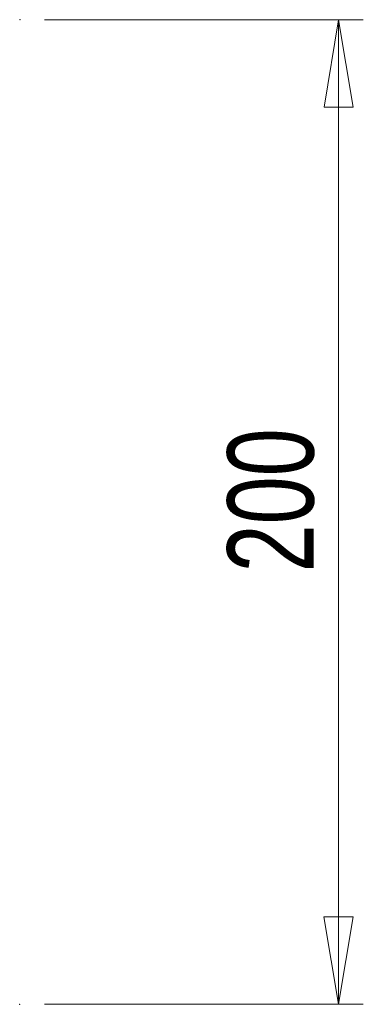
# Model space of a CAD drawing. Header units: millimetres. Extents: x 468 to 995, y 371 to 572.
# Tile 10 of 12: x 904 to 918, y 371 to 411. Entities that reach past the tile are written whole.
import ezdxf

# ---------------------------------------------------------------- set-up
doc = ezdxf.new("R2010")
doc.units = ezdxf.units.MM
doc.header["$PDSIZE"] = -1
doc.styles.add('SLDTEXTSTYLE0', font='TXT', dxfattribs={"width": 0.75})
doc.dimstyles.new('SLDDIMSTYLE0', dxfattribs={"dimtxt": 3.5, "dimasz": 3.556, "dimexe": 0, "dimexo": 0.0625, "dimgap": 0.875, "dimtad": 1, "dimdec": 0, "dimlfac": 5, "dimrnd": 1e-09, "dimzin": 12, "dimdsep": 46, "dimtxsty": 'SLDTEXTSTYLE0', "dimblk1": 'CLOSED', "dimblk2": 'CLOSED', "dimsah": 1, "dimcen": 0.09, "dimadec": 0, "dimazin": 3, "dimtfac": 1, "dimtdec": 0, "dimtofl": 0, "dimtmove": 0, "dimatfit": 3, "dimldrblk": 'CLOSED', "dimfxl": 0, "dimfrac": 2, "dimtolj": 1, "dimtzin": 12, "dimarcsym": 0})

# ---------------------------------------------------------------- blocks, each defined once
blk = doc.blocks.new('_Closed')
at = {"color": 0, "linetype": 'ByBlock', "lineweight": -2}
for p, q in [((-1, 0.166667), (0, 0)), ((-1, 0.166667), (-1, -0.166667)), ((0, 0), (-1, -0.166667)), ((0, 0), (-1, 0))]:
    blk.add_line(p, q, dxfattribs=at)
blk = doc.blocks.new('_D')
at = {"color": 7, "linetype": 'Continuous', "lineweight": 0}
for p, q in [((905.252, 410.613), (918.186, 410.61)), ((917.186, 410.61), (917.177, 370.61)), ((905.242, 370.613), (918.177, 370.61))]:
    blk.add_line(p, q, dxfattribs=at)
at = {"color": 7, "linetype": 'Continuous', "lineweight": 18, "xscale": 3.556, "yscale": 3.556}
for p, rotation in [((917.186, 410.61), 89.9867266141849), ((917.177, 370.61), 269.9867266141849)]:
    blk.add_blockref('_Closed', p, dxfattribs=dict(at, rotation=rotation))
at = {"color": 7, "linetype": 'Continuous', "lineweight": 18, "insert": (912.669, 388.156), "char_height": 3.5, "attachment_point": 1, "rotation": 89.9867, "style": 'SLDTEXTSTYLE0'}
blk.add_mtext('200', dxfattribs=at)

msp = doc.modelspace()

# ---------------------------------------------------------------- linework, layer by layer
at = {"color": 7, "linetype": 'Continuous', "lineweight": 0}
for p in [(904.252, 410.613), (904.242, 370.613)]:
    msp.add_point(p, dxfattribs=at)

# ---------------------------------------------------------------- dimensions: what is measured, and where the dimension line sits
at = {"color": 7, "linetype": 'Continuous', "lineweight": 18}
dim = msp.add_linear_dim(base=(917.177, 370.61), p1=(904.252, 410.613), p2=(904.242, 370.613), angle=89.9867, dimstyle='SLDDIMSTYLE0', dxfattribs=at)
dim.commit()
dim.dimension.update_dxf_attribs({"geometry": '_D', "text_midpoint": (917.182, 392.034), "dimtype": 160})

doc.saveas('drawing.dxf')
